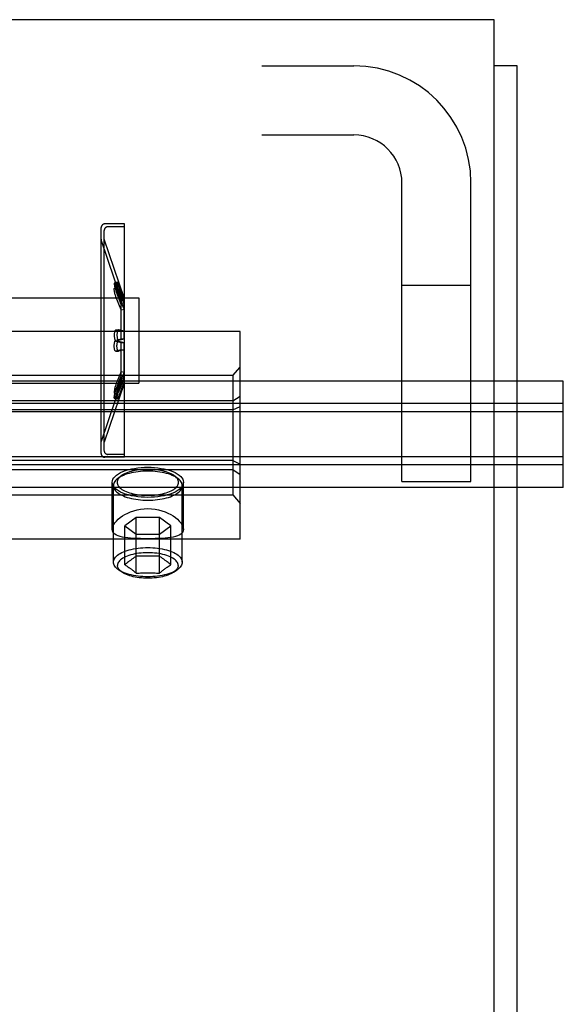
# Model space of a CAD drawing. Header units: inches. Extents: x 0 to 283, y 0 to 183.
# Tile 50 of 99: x 138.14 to 139.61, y 131.16 to 133.83. Entities that reach past the tile are written whole.
import ezdxf

# ---------------------------------------------------------------- set-up
doc = ezdxf.new("R2010")
doc.units = ezdxf.units.IN
doc.header["$LTSCALE"] = 15.583333
doc.header["$MEASUREMENT"] = 0
doc.linetypes.add('HIDDEN', pattern=[0.2, 0.1, -0.1])
doc.layers.get('0').update_dxf_attribs({"linetype": 'CONTINUOUS'})
doc.layers.add('DEFAULT_2', color=8, linetype='HIDDEN')

msp = doc.modelspace()

# ---------------------------------------------------------------- linework, layer by layer
at = {"color": 7, "linetype": 'Continuous'}
for p, q in [((139.4253, 133.8287), (62.0503, 133.8287)), ((139.4253, 130.6412), (139.4253, 133.8287)), ((139.4878, 133.7037), (139.4253, 133.7037)), ((139.4878, 49.9537), (139.4878, 133.7037)), ((139.6128, 132.8503), (139.4878, 132.8503)), ((139.6128, 132.5627), (139.6128, 132.8503)), ((139.6128, 132.7675), (139.4878, 132.7675)), ((139.6128, 132.6237), (139.4878, 132.6237)), ((139.6128, 132.5627), (139.4878, 132.5627))]:
    msp.add_line(p, q, dxfattribs=at)
at = {"layer": 'DEFAULT_2', "color": 8, "linetype": 'HIDDEN'}
for p, q in [((135.6798, 133.7037), (139.0458, 133.7037)), ((135.6798, 133.5167), (139.0458, 133.5167)), ((139.1758, 132.5787), (139.1758, 133.3867)), ((139.3628, 132.5787), (139.3628, 133.3867)), ((138.4246, 133.276), (138.3716, 133.276)), ((138.4246, 133.268), (138.4246, 133.276)), ((138.3616, 132.6541), (138.3616, 133.2659)), ((138.3696, 133.235), (138.3696, 133.2579)), ((138.4246, 133.268), (138.3796, 133.268)), ((138.4246, 132.652), (138.4246, 133.268)), ((138.3616, 133.2345), (138.3618, 133.2329)), ((138.416, 133.0734), (138.3618, 133.2329)), ((138.3696, 132.685), (138.3696, 133.235)), ((138.4236, 133.076), (138.3696, 133.235)), ((138.4046, 133.1181), (138.397, 133.1157)), ((138.405, 133.1043), (138.3974, 133.1022)), ((138.416, 133.0682), (138.4015, 133.1071)), ((138.4015, 133.0958), (138.416, 133.0607)), ((138.4015, 133.0944), (138.416, 133.0555)), ((138.4236, 133.0707), (138.4091, 133.1095)), ((138.4091, 133.098), (138.4236, 133.0629)), ((138.4091, 133.0966), (138.4236, 133.0577)), ((139.3628, 133.1087), (139.1758, 133.1087)), ((138.0816, 133.0755), (138.4636, 133.0755)), ((138.416, 133.0435), (138.4015, 133.0786)), ((138.4236, 133.0453), (138.4091, 133.0805)), ((138.416, 133.0734), (138.4236, 133.076)), ((138.416, 133.0734), (138.416, 133.0607)), ((138.416, 133.0682), (138.4236, 133.0707)), ((138.416, 133.0607), (138.4236, 133.0629)), ((138.416, 133.0555), (138.4236, 133.0577)), ((138.4236, 133.076), (138.4236, 133.0629)), ((138.4236, 132.9652), (138.4236, 133.0577)), ((138.4636, 133.0755), (138.4636, 132.8445)), ((138.416, 132.9651), (138.416, 133.0555)), ((138.416, 133.0435), (138.4236, 133.0453)), ((138.7378, 132.9847), (138.0816, 132.9847)), ((138.4086, 132.989), (138.401, 132.9885)), ((138.4015, 132.9884), (138.401, 132.9885)), ((138.416, 132.9847), (138.4015, 132.9884)), ((138.4091, 132.9889), (138.4086, 132.9889)), ((138.4236, 132.9853), (138.4091, 132.9889)), ((138.416, 132.9847), (138.4236, 132.9853)), ((138.7378, 132.4227), (138.7378, 132.9847)), ((138.4015, 132.9614), (138.416, 132.9651)), ((138.4015, 132.9586), (138.416, 132.9548)), ((138.4091, 132.9614), (138.4236, 132.9652)), ((138.4091, 132.9585), (138.4236, 132.9547)), ((138.416, 132.9651), (138.4236, 132.9652)), ((138.416, 132.8644), (138.416, 132.9548)), ((138.416, 132.9548), (138.4236, 132.9547)), ((138.4236, 132.8622), (138.4236, 132.9547)), ((138.4015, 132.9315), (138.401, 132.9314)), ((138.401, 132.9314), (138.4086, 132.931)), ((138.416, 132.9352), (138.4015, 132.9315)), ((138.4091, 132.931), (138.4086, 132.931)), ((138.4236, 132.9347), (138.4091, 132.931)), ((138.416, 132.9352), (138.4236, 132.9347)), ((138.416, 132.8765), (138.4015, 132.8413)), ((138.4236, 132.8746), (138.4091, 132.8394)), ((138.416, 132.8765), (138.4236, 132.8746)), ((138.7178, 132.8653), (138.7378, 132.8883)), ((139.4878, 132.8503), (61.9878, 132.8503)), ((138.7178, 132.8653), (137.2578, 132.8653)), ((138.0816, 132.8445), (138.4636, 132.8445)), ((138.416, 132.8465), (138.3618, 132.6871)), ((138.4236, 132.844), (138.3696, 132.685)), ((138.4015, 132.8255), (138.416, 132.8644)), ((138.4015, 132.8241), (138.416, 132.8593)), ((138.416, 132.8517), (138.4015, 132.8129)), ((138.4091, 132.8233), (138.4236, 132.8622)), ((138.4091, 132.8219), (138.4236, 132.857)), ((138.4236, 132.8493), (138.4091, 132.8104)), ((138.416, 132.8644), (138.4236, 132.8622)), ((138.416, 132.8593), (138.416, 132.8465)), ((138.416, 132.8593), (138.4236, 132.857)), ((138.416, 132.8517), (138.4236, 132.8493)), ((138.416, 132.8465), (138.4236, 132.844)), ((138.4236, 132.857), (138.4236, 132.844)), ((138.7178, 132.8653), (138.7178, 132.5421)), ((138.3974, 132.8178), (138.405, 132.8156)), ((138.7178, 132.7968), (137.2578, 132.7968)), ((138.397, 132.8042), (138.4046, 132.8018)), ((138.7178, 132.7968), (138.7378, 132.81)), ((139.6128, 132.7893), (61.8628, 132.7893)), ((139.4878, 132.7675), (61.9878, 132.7675)), ((138.7178, 132.7723), (137.2578, 132.7723)), ((138.7178, 132.7723), (138.7378, 132.782)), ((138.3616, 132.6855), (138.3618, 132.6871)), ((138.3696, 132.6621), (138.3696, 132.685)), ((139.6128, 132.6455), (61.8628, 132.6455)), ((138.7178, 132.6351), (137.2578, 132.6351)), ((138.4246, 132.644), (138.3716, 132.644)), ((138.4246, 132.652), (138.3796, 132.652)), ((138.4246, 132.644), (138.4246, 132.652)), ((138.7178, 132.6351), (138.7378, 132.6254)), ((139.4878, 132.6237), (61.9878, 132.6237)), ((137.2578, 132.6106), (138.7178, 132.6106)), ((138.7178, 132.6106), (138.7378, 132.5974)), ((138.4142, 132.5928), (138.4053, 132.5857)), ((138.5614, 132.5928), (138.5703, 132.5857)), ((139.1758, 132.5787), (139.3628, 132.5787)), ((139.4878, 132.5627), (61.9878, 132.5627)), ((138.3913, 132.449), (138.3913, 132.5764)), ((138.3946, 132.3602), (138.3946, 132.5673)), ((138.5811, 132.3602), (138.5811, 132.5673)), ((138.5843, 132.449), (138.5843, 132.5764)), ((137.2578, 132.5421), (138.7178, 132.5421)), ((138.7178, 132.5421), (138.7378, 132.5191)), ((138.4566, 132.4814), (138.4255, 132.4585)), ((138.4566, 132.3305), (138.4566, 132.4814)), ((138.519, 132.4814), (138.4566, 132.4814)), ((138.519, 132.3305), (138.519, 132.4814)), ((138.5502, 132.4585), (138.519, 132.4814)), ((138.4255, 132.3533), (138.4255, 132.4585)), ((138.4255, 132.4585), (138.4566, 132.4357)), ((138.519, 132.4357), (138.5502, 132.4585)), ((138.5502, 132.3533), (138.5502, 132.4585)), ((138.7378, 132.4227), (137.2378, 132.4227)), ((138.4566, 132.4357), (138.519, 132.4357)), ((138.5384, 132.3625), (138.5362, 132.3642)), ((138.4184, 132.3328), (138.4088, 132.3393)), ((138.4276, 132.355), (138.4255, 132.3533)), ((138.4255, 132.3533), (138.4265, 132.3526)), ((138.4297, 132.3505), (138.4319, 132.3491)), ((138.4329, 132.3593), (138.4308, 132.3576)), ((138.4319, 132.3491), (138.434, 132.3476)), ((138.4351, 132.3609), (138.4329, 132.3593)), ((138.434, 132.3476), (138.4361, 132.3461)), ((138.4372, 132.3625), (138.4351, 132.3609)), ((138.5362, 132.3438), (138.5384, 132.3454)), ((138.5405, 132.3609), (138.5384, 132.3625)), ((138.5384, 132.3454), (138.5405, 132.3469)), ((138.5427, 132.3593), (138.5405, 132.3609)), ((138.5405, 132.3469), (138.5427, 132.3483)), ((138.5448, 132.3576), (138.5427, 132.3593)), ((138.547, 132.3559), (138.5448, 132.3576)), ((138.5572, 132.3328), (138.5668, 132.3393))]:
    msp.add_line(p, q, dxfattribs=at)
for points in [[(138.397, 133.1157), (138.3968, 133.1155), (138.3967, 133.115), (138.3967, 133.1143), (138.3967, 133.1132), (138.3969, 133.112), (138.3971, 133.1105), (138.3974, 133.1088), (138.3978, 133.1069), (138.3983, 133.105), (138.3988, 133.1029), (138.3994, 133.1007), (138.4001, 133.0986), (138.4008, 133.0965), (138.4015, 133.0944)], [(138.4015, 133.1071), (138.4008, 133.109), (138.4001, 133.1107), (138.3994, 133.1122), (138.3988, 133.1135), (138.3982, 133.1145), (138.3978, 133.1152), (138.3974, 133.1156), (138.397, 133.1157)], [(138.4046, 133.1181), (138.4044, 133.1179), (138.4043, 133.1174), (138.4042, 133.1166), (138.4043, 133.1155), (138.4044, 133.1143), (138.4047, 133.1128), (138.405, 133.1111), (138.4054, 133.1092), (138.4058, 133.1072), (138.4064, 133.1051), (138.407, 133.103), (138.4076, 133.1008), (138.4083, 133.0987), (138.4091, 133.0966)], [(138.4091, 133.1095), (138.4083, 133.1114), (138.4076, 133.1131), (138.407, 133.1147), (138.4064, 133.1159), (138.4058, 133.1169), (138.4053, 133.1176), (138.4049, 133.118), (138.4046, 133.1181)], [(138.4015, 133.0786), (138.4008, 133.0805), (138.4001, 133.0825), (138.3994, 133.0846), (138.3988, 133.0868), (138.3982, 133.089), (138.3978, 133.0911), (138.3974, 133.0931), (138.3971, 133.095), (138.3968, 133.0967), (138.3967, 133.0982), (138.3967, 133.0995), (138.3967, 133.1006), (138.3969, 133.1014), (138.3971, 133.1019), (138.3974, 133.1022)], [(138.3974, 133.1022), (138.3978, 133.1021), (138.3983, 133.1018), (138.3988, 133.1011), (138.3994, 133.1002), (138.4001, 133.099), (138.4008, 133.0975), (138.4015, 133.0958)], [(138.4091, 133.0805), (138.4083, 133.0825), (138.4076, 133.0845), (138.407, 133.0866), (138.4064, 133.0888), (138.4058, 133.091), (138.4053, 133.0931), (138.4049, 133.0951), (138.4046, 133.0971), (138.4044, 133.0988), (138.4043, 133.1003), (138.4042, 133.1016), (138.4043, 133.1027), (138.4044, 133.1035), (138.4047, 133.1041), (138.405, 133.1043)], [(138.405, 133.1043), (138.4054, 133.1043), (138.4058, 133.104), (138.4064, 133.1033), (138.407, 133.1024), (138.4076, 133.1012), (138.4083, 133.0997), (138.4091, 133.098)], [(138.401, 132.9885), (138.4008, 132.9885), (138.4001, 132.9882), (138.3994, 132.9876), (138.3988, 132.9867), (138.3982, 132.9855), (138.3978, 132.9841), (138.3974, 132.9825), (138.3971, 132.9807), (138.3968, 132.9788), (138.3967, 132.9767), (138.3967, 132.9747), (138.3967, 132.9726), (138.3969, 132.9705), (138.3971, 132.9685), (138.3974, 132.9666), (138.3978, 132.9648), (138.3983, 132.9632), (138.3988, 132.9617), (138.3994, 132.9605), (138.4001, 132.9596), (138.4008, 132.9589), (138.4015, 132.9586)], [(138.4086, 132.9889), (138.4083, 132.9889), (138.4076, 132.9886), (138.407, 132.988), (138.4064, 132.9871), (138.4058, 132.9859), (138.4053, 132.9844), (138.4049, 132.9828), (138.4046, 132.981), (138.4044, 132.979), (138.4043, 132.977), (138.4042, 132.9749), (138.4043, 132.9728), (138.4044, 132.9707), (138.4047, 132.9686), (138.405, 132.9667), (138.4054, 132.9649), (138.4058, 132.9632), (138.4064, 132.9617), (138.407, 132.9605), (138.4076, 132.9596), (138.4083, 132.9589), (138.4091, 132.9585)], [(138.401, 132.9314), (138.4008, 132.9315), (138.4001, 132.9317), (138.3994, 132.9324), (138.3988, 132.9333), (138.3982, 132.9344), (138.3978, 132.9358), (138.3974, 132.9375), (138.3971, 132.9392), (138.3968, 132.9412), (138.3967, 132.9432), (138.3967, 132.9452), (138.3967, 132.9473), (138.3969, 132.9494), (138.3971, 132.9514), (138.3974, 132.9533), (138.3978, 132.9551), (138.3983, 132.9568), (138.3988, 132.9582), (138.3994, 132.9594), (138.4001, 132.9604), (138.4008, 132.961), (138.4015, 132.9614)], [(138.4086, 132.931), (138.4083, 132.931), (138.4076, 132.9313), (138.407, 132.9319), (138.4064, 132.9328), (138.4058, 132.934), (138.4053, 132.9355), (138.4049, 132.9371), (138.4046, 132.9389), (138.4044, 132.9409), (138.4043, 132.9429), (138.4042, 132.945), (138.4043, 132.9471), (138.4044, 132.9492), (138.4047, 132.9513), (138.405, 132.9532), (138.4054, 132.9551), (138.4058, 132.9567), (138.4064, 132.9582), (138.407, 132.9594), (138.4076, 132.9604), (138.4083, 132.961), (138.4091, 132.9614)], [(138.4015, 132.8413), (138.4008, 132.8394), (138.4001, 132.8374), (138.3994, 132.8353), (138.3988, 132.8331), (138.3982, 132.8309), (138.3978, 132.8288), (138.3974, 132.8268), (138.3971, 132.8249), (138.3968, 132.8232), (138.3967, 132.8217), (138.3967, 132.8204), (138.3967, 132.8193), (138.3969, 132.8185), (138.3971, 132.818), (138.3974, 132.8178)], [(138.397, 132.8042), (138.3968, 132.8044), (138.3967, 132.8049), (138.3967, 132.8057), (138.3967, 132.8067), (138.3969, 132.808), (138.3971, 132.8094), (138.3974, 132.8111), (138.3978, 132.813), (138.3983, 132.815), (138.3988, 132.817), (138.3994, 132.8192), (138.4001, 132.8214), (138.4008, 132.8235), (138.4015, 132.8255)], [(138.3974, 132.8178), (138.3978, 132.8178), (138.3983, 132.8182), (138.3988, 132.8188), (138.3994, 132.8197), (138.4001, 132.821), (138.4008, 132.8224), (138.4015, 132.8241)], [(138.4091, 132.8394), (138.4083, 132.8375), (138.4076, 132.8354), (138.407, 132.8333), (138.4064, 132.8311), (138.4058, 132.8289), (138.4053, 132.8268), (138.4049, 132.8248), (138.4046, 132.8229), (138.4044, 132.8211), (138.4043, 132.8196), (138.4042, 132.8183), (138.4043, 132.8172), (138.4044, 132.8164), (138.4047, 132.8158), (138.405, 132.8156)], [(138.4046, 132.8018), (138.4044, 132.8021), (138.4043, 132.8026), (138.4042, 132.8033), (138.4043, 132.8044), (138.4044, 132.8057), (138.4047, 132.8072), (138.405, 132.8089), (138.4054, 132.8107), (138.4058, 132.8127), (138.4064, 132.8148), (138.407, 132.817), (138.4076, 132.8191), (138.4083, 132.8212), (138.4091, 132.8233)], [(138.405, 132.8156), (138.4054, 132.8156), (138.4058, 132.816), (138.4064, 132.8166), (138.407, 132.8175), (138.4076, 132.8187), (138.4083, 132.8202), (138.4091, 132.8219)], [(138.4015, 132.8129), (138.4008, 132.8109), (138.4001, 132.8092), (138.3994, 132.8077), (138.3988, 132.8064), (138.3982, 132.8054), (138.3978, 132.8047), (138.3974, 132.8043), (138.397, 132.8042)], [(138.4091, 132.8104), (138.4083, 132.8085), (138.4076, 132.8068), (138.407, 132.8053), (138.4064, 132.804), (138.4058, 132.803), (138.4053, 132.8023), (138.4049, 132.8019), (138.4046, 132.8018)], [(138.3913, 132.5764), (138.3918, 132.5804), (138.3932, 132.5845), (138.3956, 132.5884), (138.3989, 132.5922), (138.4031, 132.5959), (138.4081, 132.5994), (138.4139, 132.6026), (138.4205, 132.6056), (138.4277, 132.6083), (138.4355, 132.6106)], [(138.4878, 132.6067), (138.4812, 132.6066), (138.4746, 132.6063), (138.4681, 132.6058), (138.4617, 132.6051), (138.4553, 132.6042), (138.4492, 132.6032), (138.4432, 132.6019), (138.4375, 132.6005), (138.432, 132.5989), (138.4268, 132.5971), (138.4219, 132.5952), (138.4174, 132.5931), (138.4132, 132.5909), (138.4094, 132.5886), (138.406, 132.5862), (138.4053, 132.5857)], [(138.4878, 132.6115), (138.4819, 132.6115), (138.476, 132.6112), (138.4702, 132.6108), (138.4645, 132.6101), (138.4588, 132.6093), (138.4533, 132.6084), (138.448, 132.6073), (138.4429, 132.606), (138.438, 132.6045), (138.4333, 132.603), (138.429, 132.6013), (138.4249, 132.5994), (138.4212, 132.5975), (138.4178, 132.5954), (138.4148, 132.5932), (138.4142, 132.5928)], [(138.4355, 132.6106), (138.4435, 132.6126), (138.4519, 132.6142), (138.4605, 132.6155), (138.4695, 132.6164), (138.4786, 132.617), (138.4878, 132.6171)], [(138.4878, 132.6171), (138.4971, 132.617), (138.5061, 132.6164), (138.5151, 132.6155), (138.5238, 132.6142), (138.5321, 132.6126), (138.5401, 132.6106)], [(138.5614, 132.5928), (138.5608, 132.5932), (138.5578, 132.5954), (138.5544, 132.5975), (138.5507, 132.5994), (138.5466, 132.6013), (138.5423, 132.603), (138.5376, 132.6045), (138.5327, 132.606), (138.5276, 132.6073), (138.5223, 132.6084), (138.5168, 132.6093), (138.5111, 132.6101), (138.5054, 132.6108), (138.4996, 132.6112), (138.4937, 132.6115), (138.4878, 132.6115)], [(138.5703, 132.5857), (138.5696, 132.5862), (138.5662, 132.5886), (138.5624, 132.5909), (138.5582, 132.5931), (138.5537, 132.5952), (138.5488, 132.5971), (138.5436, 132.5989), (138.5381, 132.6005), (138.5324, 132.6019), (138.5264, 132.6032), (138.5203, 132.6042), (138.514, 132.6051), (138.5075, 132.6058), (138.501, 132.6063), (138.4944, 132.6066), (138.4878, 132.6067)], [(138.5401, 132.6106), (138.5479, 132.6083), (138.5551, 132.6056), (138.5617, 132.6026), (138.5675, 132.5994), (138.5725, 132.5959), (138.5767, 132.5922), (138.58, 132.5884), (138.5824, 132.5845), (138.5838, 132.5804), (138.5843, 132.5764)], [(138.4053, 132.5857), (138.403, 132.5837), (138.4004, 132.5811), (138.3983, 132.5784), (138.3967, 132.5757), (138.3955, 132.5729), (138.3948, 132.5701), (138.3946, 132.5673)], [(138.4142, 132.5928), (138.4121, 132.591), (138.4098, 132.5887), (138.4079, 132.5863), (138.4065, 132.5838), (138.4054, 132.5814), (138.4048, 132.5789), (138.4046, 132.5764), (138.4048, 132.5739), (138.4054, 132.5714), (138.4065, 132.5689), (138.4079, 132.5664), (138.4098, 132.5641), (138.4121, 132.5617), (138.4148, 132.5595), (138.4178, 132.5573), (138.4212, 132.5553), (138.4249, 132.5533), (138.429, 132.5515), (138.4333, 132.5498), (138.438, 132.5482), (138.4429, 132.5467), (138.448, 132.5455), (138.4533, 132.5443), (138.4588, 132.5434), (138.4645, 132.5426), (138.4702, 132.542), (138.476, 132.5415), (138.4819, 132.5413), (138.4878, 132.5412)], [(138.4878, 132.5412), (138.4937, 132.5413), (138.4996, 132.5415), (138.5054, 132.542), (138.5111, 132.5426), (138.5168, 132.5434), (138.5223, 132.5443), (138.5276, 132.5455), (138.5327, 132.5467), (138.5376, 132.5482), (138.5423, 132.5498), (138.5466, 132.5515), (138.5507, 132.5533), (138.5544, 132.5553), (138.5578, 132.5573), (138.5608, 132.5595), (138.5635, 132.5617), (138.5658, 132.5641), (138.5677, 132.5664), (138.5691, 132.5689), (138.5702, 132.5714), (138.5708, 132.5739), (138.5711, 132.5764), (138.5708, 132.5789), (138.5702, 132.5814), (138.5691, 132.5838), (138.5677, 132.5863), (138.5658, 132.5887), (138.5635, 132.591), (138.5614, 132.5928)], [(138.5811, 132.5673), (138.5808, 132.5701), (138.5801, 132.5729), (138.5789, 132.5757), (138.5773, 132.5784), (138.5752, 132.5811), (138.5726, 132.5837), (138.5703, 132.5857)], [(138.4355, 132.5421), (138.4277, 132.5445), (138.4205, 132.5471), (138.4139, 132.5501), (138.4081, 132.5534), (138.4031, 132.5568), (138.3989, 132.5605), (138.3956, 132.5643), (138.3932, 132.5683), (138.3918, 132.5723), (138.3913, 132.5764)], [(138.3946, 132.5673), (138.3948, 132.5645), (138.3955, 132.5617), (138.3967, 132.5589), (138.3983, 132.5562), (138.4004, 132.5535), (138.403, 132.5509), (138.406, 132.5484), (138.4094, 132.546), (138.4132, 132.5437), (138.4174, 132.5415), (138.4219, 132.5394), (138.4268, 132.5375), (138.432, 132.5357), (138.4375, 132.5341), (138.4432, 132.5327), (138.4492, 132.5314), (138.4553, 132.5304), (138.4617, 132.5295), (138.4681, 132.5288), (138.4746, 132.5283), (138.4812, 132.528), (138.4878, 132.5279)], [(138.4878, 132.5279), (138.4944, 132.528), (138.501, 132.5283), (138.5075, 132.5288), (138.514, 132.5295), (138.5203, 132.5304), (138.5264, 132.5314), (138.5324, 132.5327), (138.5381, 132.5341), (138.5436, 132.5357), (138.5488, 132.5375), (138.5537, 132.5394), (138.5582, 132.5415), (138.5624, 132.5437), (138.5662, 132.546), (138.5696, 132.5484), (138.5726, 132.5509), (138.5752, 132.5535), (138.5773, 132.5562), (138.5789, 132.5589), (138.5801, 132.5617), (138.5808, 132.5645), (138.5811, 132.5673)], [(138.5843, 132.5764), (138.5838, 132.5723), (138.5824, 132.5683), (138.58, 132.5643), (138.5767, 132.5605), (138.5725, 132.5568), (138.5675, 132.5534), (138.5617, 132.5501), (138.5551, 132.5471), (138.5479, 132.5445), (138.5401, 132.5421)], [(138.4878, 132.5356), (138.4786, 132.5358), (138.4695, 132.5363), (138.4605, 132.5372), (138.4519, 132.5385), (138.4435, 132.5401), (138.4355, 132.5421)], [(138.5401, 132.5421), (138.5321, 132.5401), (138.5238, 132.5385), (138.5151, 132.5372), (138.5061, 132.5363), (138.4971, 132.5358), (138.4878, 132.5356)], [(138.3913, 132.449), (138.3918, 132.4531), (138.3931, 132.4575), (138.3954, 132.4621), (138.3986, 132.4668), (138.4026, 132.4715), (138.4073, 132.4762), (138.4129, 132.4807), (138.4191, 132.4852), (138.4259, 132.4893), (138.4333, 132.4931), (138.4413, 132.4966), (138.4497, 132.4995), (138.4587, 132.502), (138.4682, 132.5038), (138.4778, 132.5049), (138.4878, 132.5053)], [(138.4878, 132.5053), (138.4978, 132.5049), (138.5075, 132.5038), (138.5169, 132.502), (138.5259, 132.4995), (138.5344, 132.4966), (138.5423, 132.4931), (138.5497, 132.4893), (138.5566, 132.4852), (138.5628, 132.4807), (138.5683, 132.4762), (138.573, 132.4715), (138.577, 132.4668), (138.5802, 132.4621), (138.5825, 132.4575), (138.5838, 132.4532), (138.5843, 132.449)], [(138.4878, 132.4237), (138.4778, 132.4238), (138.4682, 132.4239), (138.4588, 132.4242), (138.4498, 132.4246), (138.4413, 132.4251), (138.4333, 132.4258), (138.4259, 132.4267), (138.4191, 132.4279), (138.4129, 132.4294), (138.4074, 132.4311), (138.4026, 132.4332), (138.3986, 132.4357), (138.3954, 132.4385), (138.3932, 132.4416), (138.3918, 132.4452), (138.3913, 132.449)], [(138.5843, 132.449), (138.5838, 132.4452), (138.5825, 132.4417), (138.5802, 132.4385), (138.577, 132.4357), (138.573, 132.4332), (138.5682, 132.4311), (138.5627, 132.4294), (138.5565, 132.4279), (138.5497, 132.4267), (138.5423, 132.4258), (138.5343, 132.4251), (138.5258, 132.4246), (138.5168, 132.4242), (138.5074, 132.4239), (138.4978, 132.4238), (138.4878, 132.4237)], [(138.3946, 132.3602), (138.3948, 132.363), (138.3955, 132.3658), (138.3967, 132.3686), (138.3983, 132.3713), (138.4004, 132.374), (138.403, 132.3766), (138.406, 132.3791), (138.4094, 132.3815), (138.4132, 132.3838), (138.4173, 132.386), (138.4219, 132.3881), (138.4267, 132.39), (138.4319, 132.3918), (138.4374, 132.3934), (138.4431, 132.3948), (138.4491, 132.3961), (138.4552, 132.3971), (138.4615, 132.398), (138.468, 132.3987), (138.4745, 132.3992), (138.4812, 132.3995), (138.4878, 132.3996)], [(138.4878, 132.3996), (138.4945, 132.3995), (138.5011, 132.3992), (138.5076, 132.3987), (138.5141, 132.398), (138.5204, 132.3971), (138.5265, 132.3961), (138.5325, 132.3948), (138.5382, 132.3934), (138.5437, 132.3918), (138.5489, 132.39), (138.5537, 132.3881), (138.5583, 132.386), (138.5625, 132.3838), (138.5663, 132.3815), (138.5696, 132.3791), (138.5726, 132.3766), (138.5752, 132.374), (138.5773, 132.3713), (138.5789, 132.3686), (138.5801, 132.3658), (138.5808, 132.363), (138.5811, 132.3602)], [(138.5697, 132.3512), (138.5695, 132.3538), (138.5688, 132.3564), (138.5677, 132.3589), (138.5661, 132.3614), (138.5641, 132.3639), (138.5616, 132.3663), (138.5588, 132.3686), (138.5555, 132.3707), (138.5519, 132.3728), (138.5479, 132.3748), (138.5435, 132.3766), (138.5389, 132.3783), (138.534, 132.3798), (138.5288, 132.3812), (138.5234, 132.3824), (138.5177, 132.3835), (138.512, 132.3843), (138.506, 132.385), (138.5, 132.3855), (138.4939, 132.3858), (138.4878, 132.3859), (138.4817, 132.3858), (138.4756, 132.3855), (138.4696, 132.385), (138.4637, 132.3843), (138.4579, 132.3835), (138.4523, 132.3824), (138.4468, 132.3812), (138.4416, 132.3798), (138.4367, 132.3783), (138.4321, 132.3766), (138.4277, 132.3748), (138.4237, 132.3728), (138.4201, 132.3707), (138.4168, 132.3686), (138.414, 132.3663), (138.4115, 132.3639), (138.4095, 132.3614), (138.4079, 132.3589), (138.4068, 132.3564), (138.4061, 132.3538), (138.4059, 132.3512)], [(138.4566, 132.3761), (138.4547, 132.3749), (138.4529, 132.3737), (138.4511, 132.3725), (138.4494, 132.3713), (138.4477, 132.3702), (138.4461, 132.369), (138.4446, 132.368), (138.4432, 132.367), (138.4418, 132.366), (138.4406, 132.3651), (138.4394, 132.3642), (138.4372, 132.3625)], [(138.519, 132.3761), (138.5151, 132.3763), (138.5112, 132.3764), (138.5073, 132.3766), (138.5035, 132.3767), (138.4996, 132.3767), (138.4957, 132.3768), (138.4917, 132.3768), (138.4878, 132.3768), (138.4839, 132.3768), (138.48, 132.3768), (138.476, 132.3767), (138.4722, 132.3767), (138.4683, 132.3766), (138.4645, 132.3764), (138.4606, 132.3763), (138.4566, 132.3761)], [(138.5362, 132.3642), (138.535, 132.3651), (138.5338, 132.366), (138.5324, 132.367), (138.531, 132.368), (138.5295, 132.3691), (138.5279, 132.3702), (138.5262, 132.3713), (138.5245, 132.3725), (138.5227, 132.3737), (138.5209, 132.3749), (138.519, 132.3761)], [(138.4088, 132.3393), (138.406, 132.3413), (138.403, 132.3439), (138.4004, 132.3464), (138.3983, 132.3491), (138.3967, 132.3518), (138.3955, 132.3546), (138.3948, 132.3574), (138.3946, 132.3602)], [(138.4184, 132.3328), (138.4159, 132.3346), (138.4133, 132.3369), (138.411, 132.3391), (138.4092, 132.3415), (138.4077, 132.3439), (138.4067, 132.3463), (138.4061, 132.3488), (138.4059, 132.3512)], [(138.4878, 132.3208), (138.4812, 132.3209), (138.4745, 132.3212), (138.468, 132.3217), (138.4615, 132.3224), (138.4552, 132.3233), (138.4491, 132.3244), (138.4431, 132.3256), (138.4374, 132.3271), (138.4319, 132.3287), (138.4267, 132.3304), (138.4219, 132.3324), (138.4173, 132.3344), (138.4132, 132.3366), (138.4094, 132.3389), (138.4088, 132.3393)], [(138.4265, 132.3526), (138.4286, 132.3512), (138.4297, 132.3505)], [(138.4308, 132.3576), (138.4297, 132.3568), (138.4276, 132.355)], [(138.4361, 132.3461), (138.4383, 132.3446), (138.4394, 132.3438), (138.4406, 132.3429), (138.4418, 132.342), (138.4432, 132.341), (138.4446, 132.34), (138.4461, 132.3388), (138.4477, 132.3376), (138.4494, 132.3363), (138.4511, 132.3349), (138.4529, 132.3335), (138.4547, 132.332), (138.4566, 132.3305)], [(138.5668, 132.3393), (138.5663, 132.3389), (138.5625, 132.3366), (138.5583, 132.3344), (138.5537, 132.3324), (138.5489, 132.3304), (138.5437, 132.3287), (138.5382, 132.3271), (138.5325, 132.3256), (138.5265, 132.3244), (138.5204, 132.3233), (138.5141, 132.3224), (138.5076, 132.3217), (138.5011, 132.3212), (138.4945, 132.3209), (138.4878, 132.3208)], [(138.519, 132.3305), (138.5209, 132.332), (138.5227, 132.3335), (138.5245, 132.3349), (138.5262, 132.3363), (138.5279, 132.3376), (138.5295, 132.3388), (138.531, 132.34), (138.5325, 132.341), (138.5338, 132.342), (138.535, 132.3429), (138.5362, 132.3438)], [(138.5427, 132.3483), (138.5448, 132.3498), (138.5459, 132.3505)], [(138.5459, 132.3505), (138.548, 132.3519), (138.5491, 132.3526), (138.5502, 132.3533)], [(138.5502, 132.3533), (138.5491, 132.3542), (138.547, 132.3559)], [(138.5697, 132.3512), (138.5695, 132.3488), (138.5689, 132.3463), (138.5679, 132.3439), (138.5664, 132.3415), (138.5646, 132.3391), (138.5623, 132.3369), (138.5597, 132.3346), (138.5572, 132.3328)], [(138.5811, 132.3602), (138.5808, 132.3574), (138.5801, 132.3546), (138.5789, 132.3518), (138.5773, 132.3491), (138.5752, 132.3464), (138.5726, 132.3439), (138.5696, 132.3413), (138.5668, 132.3393)], [(138.4878, 132.3166), (138.482, 132.3167), (138.4761, 132.317), (138.4704, 132.3174), (138.4647, 132.318), (138.4592, 132.3188), (138.4538, 132.3197), (138.4485, 132.3208), (138.4435, 132.3221), (138.4387, 132.3235), (138.4341, 132.3251), (138.4299, 132.3268), (138.4259, 132.3286), (138.4222, 132.3305), (138.4189, 132.3325), (138.4184, 132.3328)], [(138.4566, 132.3305), (138.4606, 132.3306), (138.4645, 132.3308), (138.4683, 132.3309), (138.4722, 132.331), (138.476, 132.3311), (138.48, 132.3311), (138.4839, 132.3312), (138.4878, 132.3312), (138.4917, 132.3312), (138.4957, 132.3311), (138.4996, 132.3311), (138.5035, 132.331), (138.5073, 132.3309), (138.5112, 132.3308), (138.5151, 132.3306), (138.519, 132.3305)], [(138.5572, 132.3328), (138.5567, 132.3325), (138.5534, 132.3305), (138.5497, 132.3286), (138.5457, 132.3268), (138.5415, 132.3251), (138.5369, 132.3235), (138.5321, 132.3221), (138.5271, 132.3208), (138.5218, 132.3197), (138.5164, 132.3188), (138.5109, 132.318), (138.5052, 132.3174), (138.4995, 132.317), (138.4936, 132.3167), (138.4878, 132.3166)]]:
    msp.add_lwpolyline(points, dxfattribs=at)
for centre, radius, start, end in [((139.0458, 133.3867), 0.317, 0, 90), ((139.0458, 133.3867), 0.13, 0, 90), ((138.3716, 133.266), 0.01, 90, 180), ((138.3796, 133.258), 0.01, 90, 180), ((138.3796, 132.662), 0.01, 180, 270), ((138.3716, 132.654), 0.01, 180, 270)]:
    msp.add_arc(centre, radius, start, end, dxfattribs=at)

doc.saveas('drawing.dxf')
